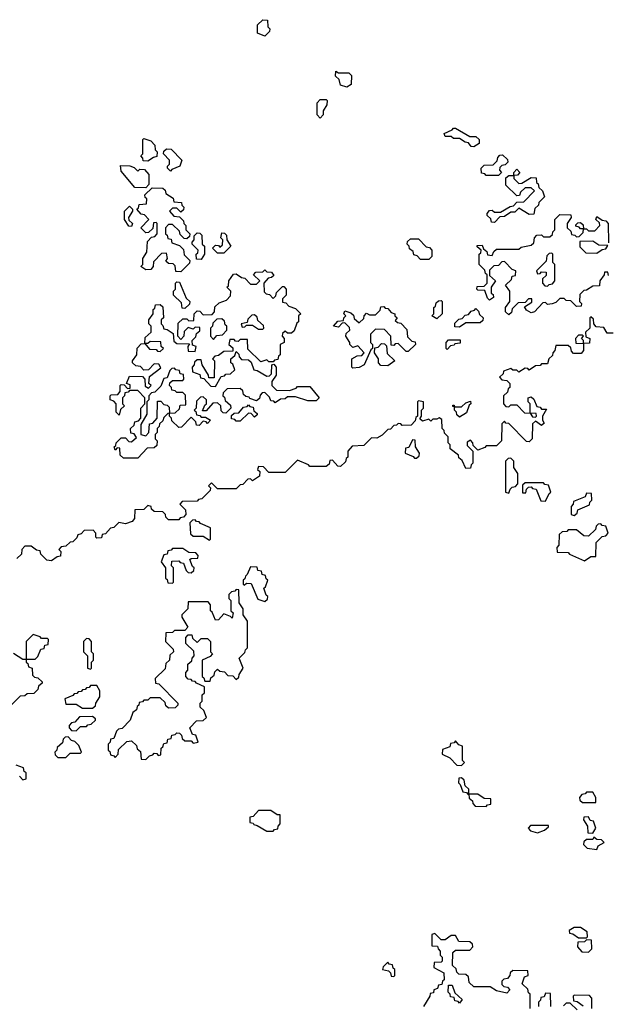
# Model space of a CAD drawing. Extents: x 2776963 to 2884430, y 684484 to 829250.
# Tile 131 of 256: x 2794769 to 2797641, y 788955 to 793760. Entities that reach past the tile are written whole.
import ezdxf

# ---------------------------------------------------------------- set-up
doc = ezdxf.new("R2010")
doc.units = 0

msp = doc.modelspace()

# ---------------------------------------------------------------- linework, layer by layer
at = {"layer": '0CON20XD'}
for points in [[(2795965, 793680), (2795930, 793695), (2795930, 793735), (2795955, 793760), (2795978.3, 793758.3), (2795980, 793725), (2795990, 793715), (2795988.3, 793701.7), (2795965, 793680)], [(2796365, 793430), (2796335, 793440), (2796328.3, 793468.3), (2796310, 793485), (2796311.7, 793508.3), (2796325, 793500), (2796375, 793500), (2796388.3, 793488.3), (2796387, 793443), (2796365, 793430)], [(2796235, 793280), (2796220, 793295), (2796220, 793355), (2796235, 793370), (2796265, 793370), (2796270, 793365), (2796267.5, 793345), (2796250, 793315), (2796250, 793295), (2796235, 793280)], [(2796985, 793140), (2796971.7, 793141.7), (2796958.3, 793158.3), (2796941.7, 793161.7), (2796915, 793180), (2796885, 793180), (2796875, 793190), (2796845, 793190), (2796840, 793205), (2796878.3, 793221.7), (2796885, 793230), (2796895, 793230), (2796965, 793190), (2796995, 793190), (2797010, 793175), (2797010, 793155), (2796985, 793140)], [(2795395, 793070), (2795371.7, 793071.7), (2795370, 793085), (2795360, 793095), (2795370, 793105), (2795370, 793175), (2795375, 793180), (2795408.3, 793168.3), (2795428.3, 793148.3), (2795430, 793125), (2795440, 793115), (2795438.3, 793091.7), (2795421.7, 793088.3), (2795395, 793070)], [(2795505, 793020), (2795490, 793035), (2795490, 793045), (2795500, 793055), (2795500, 793075), (2795470, 793105), (2795471.7, 793118.3), (2795485, 793130), (2795508.3, 793128.3), (2795560, 793075), (2795550, 793045), (2795511.7, 793028.3), (2795505, 793020)], [(2797105, 793000), (2797045, 793000), (2797038.3, 793008.3), (2797021.7, 793011.7), (2797020, 793035), (2797035, 793050), (2797078.3, 793051.7), (2797098.3, 793071.7), (2797101.7, 793088.3), (2797111.7, 793098.3), (2797125, 793100), (2797148.3, 793078.3), (2797150, 793065), (2797138.3, 793051.7), (2797121.7, 793048.3), (2797111.7, 793038.3), (2797110, 793025), (2797120, 793015), (2797105, 793000)], [(2795385, 792940), (2795331.7, 792941.7), (2795265, 793020), (2795261.7, 793048.3), (2795307, 793047), (2795328.3, 793038.3), (2795345, 793020), (2795355, 793030), (2795378.3, 793028.3), (2795400, 793005), (2795400, 792955), (2795385, 792940)], [(2797085, 792770), (2797071.7, 792771.7), (2797068.3, 792788.3), (2797050, 792805), (2797050, 792815), (2797061.7, 792828.3), (2797075, 792830), (2797085, 792820), (2797115, 792820), (2797161.7, 792848.3), (2797178.3, 792851.7), (2797195, 792870), (2797228.3, 792871.7), (2797280, 792925), (2797265, 792940), (2797235, 792940), (2797211.7, 792918.3), (2797208.3, 792901.7), (2797195, 792900), (2797141.7, 792951.7), (2797141.7, 792988.3), (2797155, 793000), (2797180, 793000), (2797180, 793015), (2797195, 793030), (2797210, 793015), (2797198.3, 793001.7), (2797180, 793000), (2797180, 792985), (2797205, 792960), (2797218.3, 792961.7), (2797265, 792990), (2797288.3, 792988.3), (2797290, 792965), (2797298.3, 792958.3), (2797301.7, 792941.7), (2797320, 792925), (2797330, 792895), (2797301.7, 792868.3), (2797300, 792855), (2797281.7, 792838.3), (2797278.3, 792811.7), (2797255, 792810), (2797205, 792840), (2797185, 792820), (2797165, 792820), (2797135, 792800), (2797111.7, 792798.3), (2797085, 792770)], [(2795555, 792530), (2795531.7, 792531.7), (2795528.3, 792558.3), (2795518.3, 792568.3), (2795495, 792570), (2795481.7, 792581.7), (2795490, 792595), (2795485, 792620), (2795461.7, 792618.3), (2795421.7, 792578.3), (2795420, 792555), (2795408.3, 792541.7), (2795385, 792540), (2795360, 792555), (2795370, 792565), (2795370, 792595), (2795390, 792625), (2795393, 792677), (2795411.7, 792698.3), (2795428.3, 792701.7), (2795440, 792715), (2795440, 792765), (2795435, 792770), (2795421.7, 792768.3), (2795418.3, 792741.7), (2795398.3, 792721.7), (2795385, 792720), (2795360, 792745), (2795400, 792785), (2795378.3, 792808.3), (2795361.7, 792811.7), (2795340, 792835), (2795348.3, 792841.7), (2795351.7, 792858.3), (2795388.3, 792861.7), (2795390, 792885), (2795381.7, 792891.7), (2795380, 792905), (2795415, 792940), (2795468.3, 792938.3), (2795478.3, 792928.3), (2795481.7, 792911.7), (2795518.3, 792888.3), (2795521.7, 792871.7), (2795558.3, 792868.3), (2795560, 792855), (2795570, 792845), (2795568.3, 792831.7), (2795555, 792820), (2795535, 792840), (2795515, 792840), (2795500, 792825), (2795521.7, 792801.7), (2795548.3, 792798.3), (2795568.3, 792778.3), (2795570, 792765), (2795580, 792755), (2795580, 792735), (2795600, 792715), (2795598.3, 792701.7), (2795585, 792690), (2795571.7, 792691.7), (2795551.7, 792711.7), (2795548.3, 792728.3), (2795515, 792760), (2795495, 792760), (2795480, 792745), (2795480, 792715), (2795488.3, 792708.3), (2795491.7, 792691.7), (2795508.3, 792688.3), (2795511.7, 792671.7), (2795548.3, 792658.3), (2795568.3, 792638.3), (2795571.7, 792611.7), (2795600, 792585), (2795598.3, 792571.7), (2795555, 792530)], [(2795315, 792750), (2795301.7, 792751.7), (2795280, 792785), (2795280, 792825), (2795305, 792850), (2795320, 792835), (2795320, 792825), (2795300, 792795), (2795301.7, 792781.7), (2795320, 792765), (2795315, 792750)], [(2797155, 792320), (2797140, 792335), (2797140, 792355), (2797160, 792385), (2797160, 792435), (2797140, 792465), (2797168.3, 792491.7), (2797171.7, 792508.3), (2797188.3, 792511.7), (2797190, 792535), (2797171.7, 792541.7), (2797135, 792580), (2797121.7, 792578.3), (2797105, 792560), (2797081.7, 792558.3), (2797061.7, 792538.3), (2797061.7, 792511.7), (2797090, 792485), (2797070, 792455), (2797070, 792425), (2797078.3, 792418.3), (2797080, 792405), (2797061.7, 792391.7), (2797051.7, 792401.7), (2797038.3, 792438.3), (2797005, 792440), (2797000, 792445), (2797001.7, 792458.3), (2797035, 792460), (2797050, 792475), (2797050, 792515), (2797041.7, 792521.7), (2797038.3, 792538.3), (2797010, 792565), (2797010, 792615), (2797018.3, 792621.7), (2797020, 792635), (2797001.7, 792651.7), (2797001.7, 792658.3), (2797025, 792660), (2797031.7, 792641.7), (2797048.3, 792628.3), (2797051.7, 792611.7), (2797075, 792610), (2797081.7, 792628.3), (2797095, 792640), (2797205, 792640), (2797215, 792650), (2797265, 792660), (2797278.3, 792671.7), (2797280, 792695), (2797291.7, 792708.3), (2797315, 792710), (2797325, 792700), (2797355, 792700), (2797368.3, 792711.7), (2797370, 792725), (2797380, 792735), (2797380, 792785), (2797405, 792810), (2797458.3, 792808.3), (2797460, 792795), (2797440, 792765), (2797440, 792745), (2797458.3, 792728.3), (2797461.7, 792711.7), (2797478.3, 792708.3), (2797485, 792700), (2797498.3, 792701.7), (2797518.3, 792721.7), (2797520, 792740), (2797505, 792740), (2797498.3, 792748.3), (2797481.7, 792751.7), (2797481.7, 792758.3), (2797491.7, 792768.3), (2797505, 792770), (2797518.3, 792758.3), (2797520, 792740), (2797535, 792740), (2797545, 792730), (2797575, 792730), (2797600, 792755), (2797598.3, 792768.3), (2797580, 792785), (2797585, 792800), (2797611.7, 792781.7), (2797628.3, 792778.3), (2797640, 792765), (2797641.7, 792671.7)], [(2795655, 792590), (2795631.7, 792591.7), (2795630, 792615), (2795638.3, 792621.7), (2795640, 792635), (2795610, 792665), (2795610, 792675), (2795620, 792685), (2795620, 792705), (2795635, 792720), (2795648.3, 792718.3), (2795658.3, 792708.3), (2795660, 792665), (2795670, 792655), (2795670, 792615), (2795655, 792590)], [(2795765, 792620), (2795735, 792620), (2795710, 792645), (2795725, 792660), (2795738.3, 792658.3), (2795745, 792650), (2795758.3, 792661.7), (2795760, 792685), (2795750, 792695), (2795755, 792720), (2795768.3, 792718.3), (2795778.3, 792708.3), (2795780, 792685), (2795800, 792655), (2795765, 792620)], [(2796765, 792590), (2796725, 792590), (2796708.3, 792608.3), (2796691.7, 792611.7), (2796688.3, 792628.3), (2796671.7, 792641.7), (2796670, 792655), (2796660, 792665), (2796661.7, 792678.3), (2796675, 792690), (2796715, 792690), (2796751.7, 792651.7), (2796768.3, 792648.3), (2796780, 792635), (2796780, 792605), (2796765, 792590)], [(2797585, 792620), (2797611.7, 792638.3), (2797628.3, 792641.7), (2797638.3, 792658.3), (2797595, 792660), (2797565, 792680), (2797501.7, 792678.3), (2797501.7, 792651.7), (2797531.7, 792621.7), (2797585, 792620)], [(2797345, 792460), (2797351.7, 792468.3), (2797368.3, 792471.7), (2797380, 792485), (2797380, 792565), (2797370, 792575), (2797370, 792615), (2797365, 792620), (2797351.7, 792618.3), (2797341.7, 792608.3), (2797338.3, 792581.7), (2797290, 792535), (2797295, 792520), (2797308.3, 792521.7), (2797315, 792530), (2797338.3, 792528.3), (2797338.3, 792511.7), (2797320, 792495), (2797320, 792475), (2797331.7, 792461.7), (2797345, 792460)], [(2795345, 791620), (2795275, 791620), (2795260, 791635), (2795258.3, 791668.3), (2795245, 791670), (2795235, 791660), (2795230, 791675), (2795238.3, 791681.7), (2795240, 791695), (2795265, 791720), (2795285, 791720), (2795301.7, 791701.7), (2795315, 791700), (2795338.3, 791721.7), (2795328.3, 791738.3), (2795311.7, 791741.7), (2795310, 791765), (2795328.3, 791781.7), (2795331.7, 791798.3), (2795348.3, 791801.7), (2795360, 791815), (2795360, 791865), (2795380, 791885), (2795380, 791915), (2795345, 791950), (2795305, 791950), (2795298.3, 791941.7), (2795281.7, 791938.3), (2795280, 791925), (2795270, 791915), (2795270, 791885), (2795280, 791875), (2795261.7, 791858.3), (2795255, 791830), (2795240, 791845), (2795240, 791885), (2795228.3, 791898.3), (2795210, 791905), (2795210, 791925), (2795215, 791930), (2795248.3, 791931.7), (2795260, 791945), (2795260, 791975), (2795265, 791980), (2795278.3, 791978.3), (2795295, 791960), (2795308.3, 791961.7), (2795308.3, 791978.3), (2795290, 791985), (2795305, 792020), (2795368.3, 792018.3), (2795380, 792005), (2795381.7, 791971.7), (2795398.3, 791961.7), (2795410, 791975), (2795400, 791985), (2795401.7, 792018.3), (2795458.3, 792061.7), (2795448.3, 792078.3), (2795425, 792080), (2795398.3, 792051.7), (2795375, 792050), (2795358.3, 792068.3), (2795335, 792070), (2795320, 792085), (2795320, 792095), (2795340, 792125), (2795343, 792157), (2795361.7, 792178.3), (2795380, 792180), (2795381.7, 792208.3), (2795410, 792235), (2795410, 792265), (2795400, 792275), (2795400, 792295), (2795420, 792325), (2795420, 792345), (2795428.3, 792351.7), (2795431.7, 792368.3), (2795455, 792370), (2795468.3, 792358.3), (2795470, 792305), (2795460, 792295), (2795460, 792275), (2795468.3, 792268.3), (2795471.7, 792251.7), (2795488.3, 792248.3), (2795518.3, 792228.3), (2795521.7, 792191.7), (2795535, 792180), (2795598.3, 792178.3), (2795590, 792165), (2795591.7, 792141.7), (2795625, 792140), (2795630, 792165), (2795611.7, 792171.7), (2795610, 792195), (2795628.3, 792211.7), (2795631.7, 792228.3), (2795648.3, 792241.7), (2795648.3, 792258.3), (2795625, 792260), (2795615, 792250), (2795591.7, 792258.3), (2795571.7, 792238.3), (2795570, 792215), (2795555, 792200), (2795540, 792215), (2795541.7, 792278.3), (2795565, 792300), (2795585, 792300), (2795595, 792290), (2795618.3, 792291.7), (2795620, 792325), (2795635, 792340), (2795648.3, 792338.3), (2795665, 792320), (2795708.3, 792321.7), (2795720, 792335), (2795721.7, 792358.3), (2795741.7, 792378.3), (2795778.3, 792391.7), (2795798.3, 792411.7), (2795800, 792435), (2795780, 792455), (2795788.3, 792461.7), (2795790, 792485), (2795811.7, 792518.3), (2795825, 792520), (2795851.7, 792501.7), (2795868.3, 792498.3), (2795895, 792470), (2795925, 792470), (2795940, 792485), (2795910, 792515), (2795921.7, 792528.3), (2795955, 792530), (2795965, 792540), (2795975, 792530), (2795998.3, 792528.3), (2796008.3, 792511.7), (2795998.3, 792501.7), (2795981.7, 792498.3), (2795960, 792475), (2795961.7, 792431.7), (2795971.7, 792421.7), (2795988.3, 792418.3), (2796005, 792400), (2796018.3, 792411.7), (2796021.7, 792428.3), (2796051.7, 792458.3), (2796058.3, 792458.3), (2796070, 792445), (2796070, 792415), (2796051.7, 792398.3), (2796051.7, 792381.7), (2796068.3, 792378.3), (2796081.7, 792361.7), (2796115, 792350), (2796140, 792325), (2796130, 792315), (2796130, 792285), (2796121.7, 792278.3), (2796108.3, 792241.7), (2796095, 792230), (2796075, 792230), (2796065, 792240), (2796051.7, 792228.3), (2796050, 792215), (2796060, 792205), (2796060, 792185), (2796040, 792175), (2796040, 792125), (2796031.7, 792118.3), (2796028.3, 792101.7), (2796011.7, 792098.3), (2796005, 792090), (2795985, 792090), (2795975, 792100), (2795945, 792090), (2795881.7, 792151.7), (2795880, 792200), (2795845, 792200), (2795835, 792190), (2795821.7, 792191.7), (2795815, 792200), (2795795, 792200), (2795790, 792175), (2795808.3, 792158.3), (2795808.3, 792141.7), (2795765, 792140), (2795738.3, 792121.7), (2795721.7, 792118.3), (2795710, 792105), (2795720, 792095), (2795718.3, 792011.7), (2795691.7, 792011.7), (2795690, 792025), (2795660, 792075), (2795655, 792100), (2795635, 792100), (2795621.7, 792088.3), (2795620, 792075), (2795610, 792065), (2795611.7, 792041.7), (2795648.3, 792028.3), (2795651.7, 792011.7), (2795668.3, 792008.3), (2795701.7, 791971.7), (2795725, 791970), (2795751.7, 792018.3), (2795768.3, 792021.7), (2795775, 792030), (2795798.3, 792031.7), (2795818.3, 792051.7), (2795808.3, 792078.3), (2795800, 792085), (2795800, 792105), (2795818.3, 792121.7), (2795825, 792140), (2795838.3, 792128.3), (2795840, 792115), (2795851.7, 792101.7), (2795885, 792100), (2795898.3, 792088.3), (2795911.7, 792051.7), (2795928.3, 792048.3), (2795975, 792020), (2795988.3, 792021.7), (2795998.3, 792031.7), (2796000, 792075), (2796008.3, 792078.3), (2796020, 792065), (2796020, 792025), (2796000, 791995), (2796000, 791975), (2796021.7, 791951.7), (2796085, 791950), (2796118.3, 791961.7), (2796125, 791970), (2796185, 791970), (2796230, 791915), (2796215, 791900), (2796175, 791900), (2796115, 791920), (2796075, 791920), (2796065, 791910), (2796041.7, 791908.3), (2796015, 791890), (2796008.3, 791898.3), (2795995, 791900), (2795988.3, 791918.3), (2795965, 791940), (2795951.7, 791938.3), (2795941.7, 791928.3), (2795938.3, 791911.7), (2795925, 791900), (2795891.7, 791911.7), (2795888.3, 791918.3), (2795871.7, 791921.7), (2795861.7, 791931.7), (2795858.3, 791948.3), (2795845, 791960), (2795781.7, 791958.3), (2795761.7, 791938.3), (2795760, 791925), (2795768.3, 791918.3), (2795771.7, 791901.7), (2795798.3, 791878.3), (2795800, 791865), (2795775, 791840), (2795761.7, 791841.7), (2795751.7, 791851.7), (2795750, 791875), (2795735, 791890), (2795711.7, 791888.3), (2795678.3, 791851.7), (2795661.7, 791851.7), (2795671.7, 791878.3), (2795680, 791885), (2795680, 791905), (2795665, 791920), (2795651.7, 791918.3), (2795631.7, 791898.3), (2795630, 791865), (2795620, 791855), (2795628.3, 791848.3), (2795631.7, 791831.7), (2795648.3, 791828.3), (2795655, 791820), (2795675, 791820), (2795700, 791805), (2795685, 791790), (2795678.3, 791798.3), (2795665, 791800), (2795645, 791780), (2795631.7, 791781.7), (2795628.3, 791798.3), (2795605, 791820), (2795558.3, 791771.7), (2795545, 791770), (2795511.7, 791801.7), (2795510, 791815), (2795500, 791825), (2795500, 791840), (2795491.7, 791838.3), (2795471.7, 791818.3), (2795468.3, 791801.7), (2795451.7, 791788.3), (2795450, 791775), (2795440, 791765), (2795440, 791745), (2795430, 791735), (2795430, 791715), (2795440, 791705), (2795438.3, 791681.7), (2795425, 791670), (2795391.7, 791668.3), (2795345, 791620)], [(2797641.7, 792511.7), (2797638.3, 792528.3), (2797621.7, 792528.3), (2797620, 792515), (2797600, 792485), (2797598.3, 792461.7), (2797565, 792460), (2797535, 792440), (2797521.7, 792438.3), (2797501.7, 792418.3), (2797500, 792385), (2797510, 792375), (2797508.3, 792361.7), (2797485, 792360), (2797458.3, 792388.3), (2797435, 792390), (2797425, 792400), (2797405, 792400), (2797385, 792380), (2797367, 792373), (2797345, 792370), (2797335, 792380), (2797321.7, 792378.3), (2797280, 792335), (2797265, 792330), (2797241.7, 792341.7), (2797231.7, 792358.3), (2797268.3, 792381.7), (2797268.3, 792398.3), (2797251.7, 792398.3), (2797235, 792380), (2797201.7, 792378.3), (2797171.7, 792348.3), (2797168.3, 792331.7), (2797155, 792320)], [(2795575, 792350), (2795561.7, 792351.7), (2795558.3, 792378.3), (2795520, 792415), (2795520, 792435), (2795530, 792445), (2795530, 792475), (2795535, 792480), (2795548.3, 792478.3), (2795581.7, 792401.7), (2795600, 792385), (2795598.3, 792371.7), (2795575, 792350)], [(2796395, 792060), (2796390, 792065), (2796390, 792105), (2796415, 792120), (2796438.3, 792121.7), (2796450, 792135), (2796418.3, 792168.3), (2796395, 792160), (2796380, 792175), (2796380, 792185), (2796360, 792215), (2796361.7, 792228.3), (2796380, 792245), (2796378.3, 792258.3), (2796355, 792280), (2796341.7, 792278.3), (2796325, 792260), (2796300, 792265), (2796321.7, 792288.3), (2796348.3, 792291.7), (2796350, 792305), (2796360, 792315), (2796350, 792325), (2796355, 792340), (2796385, 792330), (2796398.3, 792318.3), (2796401.7, 792301.7), (2796425, 792280), (2796448.3, 792301.7), (2796450, 792315), (2796461.7, 792328.3), (2796475, 792320), (2796505, 792320), (2796528.3, 792341.7), (2796531.7, 792358.3), (2796545, 792360), (2796551.7, 792351.7), (2796565, 792350), (2796581.7, 792331.7), (2796600, 792325), (2796600, 792315), (2796610, 792305), (2796601.7, 792291.7), (2796611.7, 792281.7), (2796628.3, 792278.3), (2796658.3, 792248.3), (2796661.7, 792211.7), (2796681.7, 792191.7), (2796698.3, 792188.3), (2796700, 792175), (2796665, 792140), (2796655, 792140), (2796615, 792180), (2796601.7, 792178.3), (2796595, 792170), (2796581.7, 792171.7), (2796580, 792215), (2796548.3, 792248.3), (2796505, 792250), (2796480, 792225), (2796480, 792185), (2796490, 792175), (2796490, 792155), (2796481.7, 792148.3), (2796450, 792075), (2796425, 792062.5), (2796395, 792060)], [(2796805, 792300), (2796780, 792315), (2796790, 792325), (2796790, 792355), (2796798.3, 792361.7), (2796801.7, 792378.3), (2796811.7, 792388.3), (2796825, 792390), (2796830, 792385), (2796830, 792325), (2796805, 792300)], [(2796915, 792260), (2796891.7, 792261.7), (2796891.7, 792278.3), (2796911.7, 792298.3), (2796928.3, 792301.7), (2796941.7, 792318.3), (2796958.3, 792321.7), (2796971.7, 792338.3), (2796988.3, 792341.7), (2796995, 792350), (2797008.3, 792338.3), (2797011.7, 792321.7), (2797030, 792305), (2797028.3, 792291.7), (2797015, 792280), (2796945, 792280), (2796915, 792260)], [(2797665, 792230), (2797635, 792230), (2797618.3, 792258.3), (2797581.7, 792261.7), (2797570, 792275), (2797568.3, 792298.3), (2797555, 792310), (2797550, 792305), (2797550, 792255), (2797530, 792235), (2797531.7, 792211.7), (2797550, 792205), (2797548.3, 792181.7), (2797520, 792180), (2797520, 792195), (2797510, 792205), (2797520, 792215), (2797515, 792220), (2797495, 792220), (2797480, 792205), (2797481.7, 792181.7), (2797520, 792180), (2797520, 792145), (2797508.3, 792131.7), (2797471.7, 792131.7), (2797461.7, 792141.7), (2797458.3, 792158.3), (2797445, 792170), (2797385, 792170), (2797380, 792145), (2797370, 792135), (2797368.3, 792121.7), (2797350, 792105), (2797345, 792080), (2797315, 792080), (2797308.3, 792071.7), (2797285, 792070), (2797255, 792050), (2797248.3, 792058.3), (2797235, 792060), (2797205, 792040), (2797195, 792050), (2797175, 792050), (2797165, 792057.5), (2797130, 792045), (2797128.3, 792031.7), (2797110, 792015), (2797121.7, 792001.7), (2797145, 792000), (2797160, 791985), (2797160, 791965), (2797151.7, 791958.3), (2797148.3, 791941.7), (2797130, 791925), (2797130, 791885), (2797141.7, 791871.7), (2797155, 791870), (2797165, 791880), (2797195, 791880), (2797231.7, 791841.7), (2797260, 791840), (2797271.7, 791821.7), (2797285, 791820), (2797290, 791825), (2797288.3, 791838.3), (2797260, 791840), (2797260, 791885), (2797250, 791895), (2797250, 791915), (2797265, 791920), (2797278.3, 791908.3), (2797291.7, 791871.7), (2797308.3, 791868.3), (2797315, 791860), (2797340, 791860), (2797320, 791825), (2797320, 791805), (2797328.3, 791791.7), (2797315, 791780), (2797285, 791800), (2797271.7, 791788.3), (2797270, 791715), (2797255, 791700), (2797241.7, 791701.7), (2797155, 791790), (2797141.7, 791791.7), (2797135, 791800), (2797121.7, 791788.3), (2797120, 791705), (2797095, 791680), (2797045, 791680), (2797038.3, 791671.7), (2797005, 791660), (2796981.7, 791681.7), (2796980, 791695), (2796968.3, 791708.3), (2796951.7, 791698.3), (2796951.7, 791681.7), (2796980, 791655), (2796980, 791595), (2796971.7, 791588.3), (2796968.3, 791571.7), (2796945, 791570), (2796928.3, 791608.3), (2796911.7, 791621.7), (2796910, 791635), (2796870, 791665), (2796870, 791685), (2796860, 791695), (2796860, 791725), (2796841.7, 791741.7), (2796840, 791755), (2796830, 791765), (2796828.3, 791808.3), (2796815, 791817.5), (2796805, 791810), (2796785, 791810), (2796775, 791800), (2796765, 791810), (2796735, 791800), (2796721.7, 791811.7), (2796730, 791825), (2796730, 791855), (2796740, 791865), (2796740, 791895), (2796715, 791900), (2796710, 791895), (2796710, 791825), (2796701.7, 791818.3), (2796698.3, 791801.7), (2796678.3, 791781.7), (2796635, 791780), (2796628.3, 791788.3), (2796615, 791790), (2796608.3, 791781.7), (2796595, 791780), (2796578.3, 791761.7), (2796565, 791760), (2796538.3, 791731.7), (2796511.7, 791718.3), (2796485, 791720), (2796448.3, 791681.7), (2796391.7, 791678.3), (2796370, 791655), (2796370, 791625), (2796361.7, 791618.3), (2796358.3, 791601.7), (2796335, 791580), (2796321.7, 791581.7), (2796295, 791610), (2796281.7, 791608.3), (2796278.3, 791591.7), (2796265, 791580), (2796185, 791580), (2796178.3, 791588.3), (2796125, 791610), (2796065, 791550), (2795985, 791550), (2795958.3, 791578.3), (2795935, 791580), (2795930, 791565), (2795940, 791555), (2795938.3, 791531.7), (2795905, 791510), (2795895, 791520), (2795881.7, 791518.3), (2795858.3, 791491.7), (2795845, 791490), (2795825, 791470), (2795735, 791470), (2795705, 791500), (2795690, 791485), (2795700, 791475), (2795698.3, 791461.7), (2795658.3, 791421.7), (2795641.7, 791418.3), (2795635, 791410), (2795561.7, 791408.3), (2795550, 791395), (2795578.3, 791368.3), (2795580, 791345), (2795568.3, 791331.7), (2795551.7, 791328.3), (2795545, 791320), (2795495, 791320), (2795481.7, 791331.7), (2795480, 791345), (2795468.3, 791358.3), (2795425, 791360), (2795411.7, 791371.7), (2795410, 791385), (2795395, 791390), (2795375, 791370), (2795331.7, 791368.3), (2795330, 791325), (2795318.3, 791311.7), (2795285, 791300), (2795253, 791307), (2795228.3, 791281.7), (2795211.7, 791278.3), (2795188.3, 791251.7), (2795171.7, 791248.3), (2795168.3, 791231.7), (2795145, 791230), (2795140, 791235), (2795140, 791255), (2795128.3, 791268.3), (2795083, 791267), (2795068.3, 791251.7), (2795053.6, 791246.4), (2795048.3, 791231.7), (2795028.3, 791211.7), (2795015, 791210), (2794995, 791190), (2794971.7, 791188.3), (2794960, 791175), (2794970, 791165), (2794968.3, 791141.7), (2794951.7, 791138.3), (2794925, 791120), (2794901.7, 791121.7), (2794871.7, 791151.7), (2794868.3, 791168.3), (2794851.7, 791171.7), (2794825, 791190), (2794795, 791190), (2794780, 791175), (2794778.3, 791151.7), (2794755, 791130)], [(2795715, 792200), (2795731.7, 792218.3), (2795758.3, 792221.7), (2795780, 792245), (2795780, 792265), (2795771.7, 792271.7), (2795768.3, 792288.3), (2795755, 792300), (2795731.7, 792298.3), (2795711.7, 792278.3), (2795710, 792265), (2795700, 792255), (2795700, 792215), (2795715, 792200)], [(2795955, 792250), (2795960, 792255), (2795958.3, 792268.3), (2795931.7, 792291.7), (2795928.3, 792308.3), (2795915, 792320), (2795901.7, 792318.3), (2795881.7, 792298.3), (2795878.3, 792281.7), (2795850, 792275), (2795855, 792260), (2795868.3, 792261.7), (2795875, 792270), (2795905, 792270), (2795935, 792250), (2795955, 792250)], [(2795455, 792140), (2795470, 792155), (2795460, 792165), (2795458.3, 792188.3), (2795405, 792190), (2795395, 792180), (2795380, 792180), (2795401.7, 792151.7), (2795435, 792150), (2795441.7, 792141.7), (2795455, 792140)], [(2796565, 792070), (2796531.7, 792071.7), (2796520, 792085), (2796520, 792105), (2796500, 792135), (2796501.7, 792158.3), (2796518.3, 792161.7), (2796535, 792180), (2796548.3, 792178.3), (2796558.3, 792168.3), (2796561.7, 792131.7), (2796600, 792095), (2796565, 792070)], [(2796855, 792150), (2796850, 792155), (2796850, 792185), (2796861.7, 792198.3), (2796918.3, 792198.3), (2796918.3, 792181.7), (2796891.7, 792178.3), (2796888.3, 792171.7), (2796871.7, 792168.3), (2796855, 792150)], [(2795385, 791730), (2795400, 791745), (2795401.7, 791788.3), (2795418.3, 791791.7), (2795440, 791815), (2795441.7, 791898.3), (2795458.3, 791898.3), (2795471.7, 791881.7), (2795488.3, 791878.3), (2795498.3, 791868.3), (2795500, 791840), (2795528.3, 791841.7), (2795548.3, 791861.7), (2795551.7, 791878.3), (2795580, 791880), (2795578.3, 791928.3), (2795565, 791940), (2795535, 791940), (2795528.3, 791948.3), (2795511.7, 791951.7), (2795510, 791965), (2795500, 791975), (2795501.7, 791988.3), (2795515, 792000), (2795565, 792000), (2795570, 792005), (2795568.3, 792028.3), (2795551.7, 792031.7), (2795548.3, 792048.3), (2795531.7, 792051.7), (2795525, 792060), (2795511.7, 792058.3), (2795501.7, 792048.3), (2795488.3, 792011.7), (2795471.7, 792008.3), (2795458.3, 791971.7), (2795428.3, 791941.7), (2795411.7, 791938.3), (2795400, 791925), (2795400, 791905), (2795390, 791895), (2795390, 791835), (2795360, 791785), (2795360, 791735), (2795385, 791730)], [(2795845, 791800), (2795825, 791800), (2795818.3, 791808.3), (2795801.7, 791811.7), (2795801.7, 791828.3), (2795815, 791840), (2795838.3, 791841.7), (2795861.7, 791868.3), (2795878.3, 791871.7), (2795885, 791880), (2795891.7, 791871.7), (2795908.3, 791868.3), (2795911.7, 791851.7), (2795928.3, 791838.3), (2795928.3, 791831.7), (2795915, 791820), (2795898.3, 791838.3), (2795885, 791840), (2795845, 791800)], [(2796915, 791820), (2796901.7, 791831.7), (2796900, 791845), (2796890, 791855), (2796890, 791870), (2796881.7, 791871.7), (2796881.7, 791878.3), (2796888.3, 791878.3), (2796890, 791870), (2796925, 791870), (2796945, 791890), (2796968.3, 791898.3), (2796970, 791885), (2796961.7, 791878.3), (2796948.3, 791841.7), (2796915, 791820)], [(2796705, 791620), (2796718.3, 791631.7), (2796720, 791645), (2796700, 791675), (2796698.3, 791708.3), (2796685, 791710), (2796668.3, 791671.7), (2796651.7, 791668.3), (2796650, 791645), (2796688.3, 791628.3), (2796695, 791620), (2796705, 791620)], [(2797155, 791450), (2797161.7, 791468.3), (2797171.7, 791478.3), (2797188.3, 791481.7), (2797200, 791495), (2797200, 791545), (2797180, 791575), (2797180, 791605), (2797165, 791620), (2797151.7, 791618.3), (2797140, 791605), (2797140, 791455), (2797155, 791450)], [(2797335, 791410), (2797351.7, 791448.3), (2797360, 791455), (2797348.3, 791488.3), (2797331.7, 791491.7), (2797325, 791500), (2797235, 791500), (2797221.7, 791488.3), (2797221.7, 791451.7), (2797238.3, 791451.7), (2797241.7, 791468.3), (2797251.7, 791478.3), (2797265, 791480), (2797271.7, 791471.7), (2797288.3, 791468.3), (2797311.7, 791411.7), (2797335, 791410)], [(2797475, 791340), (2797488.3, 791351.7), (2797491.7, 791368.3), (2797548.3, 791391.7), (2797550, 791405), (2797560, 791415), (2797558.3, 791448.3), (2797535, 791450), (2797528.3, 791431.7), (2797471.7, 791408.3), (2797470, 791395), (2797460, 791385), (2797460, 791345), (2797475, 791340)], [(2795695, 791220), (2795700, 791225), (2795700, 791280), (2795651.7, 791301.7), (2795645, 791310), (2795631.7, 791311.7), (2795625, 791320), (2795611.7, 791318.3), (2795600, 791305), (2795601.7, 791251.7), (2795615, 791240), (2795665, 791240), (2795695, 791220)], [(2797525, 791120), (2797555, 791140), (2797580, 791140), (2797581.7, 791208.3), (2797611.7, 791238.3), (2797628.3, 791241.7), (2797640, 791255), (2797628.3, 791288.3), (2797611.7, 791291.7), (2797605, 791300), (2797591.7, 791298.3), (2797581.7, 791288.3), (2797578.3, 791271.7), (2797545, 791240), (2797521.7, 791241.7), (2797485, 791270), (2797445, 791270), (2797438.3, 791261.7), (2797415, 791260), (2797401.7, 791248.3), (2797400, 791195), (2797390, 791185), (2797391.7, 791161.7), (2797445, 791160), (2797451.7, 791151.7), (2797525, 791120)], [(2795515, 791010), (2795520, 791015), (2795520, 791085), (2795510, 791095), (2795511.7, 791118.3), (2795545, 791120), (2795551.7, 791111.7), (2795568.3, 791108.3), (2795581.7, 791071.7), (2795591.7, 791061.7), (2795605, 791060), (2795618.3, 791071.7), (2795620, 791085), (2795611.7, 791091.7), (2795600, 791125), (2795605, 791130), (2795638.3, 791131.7), (2795640, 791145), (2795628.3, 791158.3), (2795595, 791160), (2795565, 791180), (2795515, 791180), (2795508.3, 791171.7), (2795491.7, 791168.3), (2795488.3, 791151.7), (2795471.7, 791148.3), (2795460, 791115), (2795480, 791085), (2795480, 791035), (2795488.3, 791028.3), (2795491.7, 791011.7), (2795515, 791010)], [(2795965, 790920), (2795978.3, 790931.7), (2795980, 790945), (2795971.7, 790951.7), (2795960, 790985), (2795968.3, 790991.7), (2795980, 791025), (2795971.7, 791031.7), (2795968.3, 791048.3), (2795951.7, 791051.7), (2795948.3, 791068.3), (2795931.7, 791071.7), (2795928.3, 791088.3), (2795895, 791090), (2795878.3, 791051.7), (2795870, 791045), (2795868.3, 791031.7), (2795860, 791025), (2795860, 791005), (2795865, 791000), (2795875, 791010), (2795898.3, 791008.3), (2795931.7, 790931.7), (2795965, 790920)], [(2795385, 790150), (2795401.7, 790168.3), (2795418.3, 790171.7), (2795425, 790180), (2795438.3, 790178.3), (2795445, 790170), (2795458.3, 790171.7), (2795460, 790205), (2795468.3, 790211.7), (2795471.7, 790228.3), (2795488.3, 790231.7), (2795491.7, 790248.3), (2795508.3, 790251.7), (2795511.7, 790268.3), (2795528.3, 790271.7), (2795535, 790280), (2795548.3, 790278.3), (2795558.3, 790268.3), (2795561.7, 790251.7), (2795575, 790240), (2795605, 790240), (2795615, 790230), (2795640, 790235), (2795628.3, 790268.3), (2795611.7, 790271.7), (2795600, 790305), (2795631.7, 790338.3), (2795665, 790340), (2795680, 790355), (2795668.3, 790388.3), (2795650, 790405), (2795650, 790425), (2795660, 790435), (2795660, 790465), (2795670, 790475), (2795670, 790505), (2795631.7, 790521.7), (2795625, 790530), (2795611.7, 790531.7), (2795605, 790540), (2795591.7, 790541.7), (2795580, 790555), (2795580, 790575), (2795590, 790585), (2795590, 790615), (2795608.3, 790631.7), (2795610, 790645), (2795620, 790655), (2795618.3, 790678.3), (2795580, 790715), (2795580, 790745), (2795591.7, 790758.3), (2795608.3, 790758.3), (2795611.7, 790741.7), (2795635, 790720), (2795655, 790740), (2795685, 790740), (2795700, 790725), (2795700, 790675), (2795710, 790665), (2795698.3, 790651.7), (2795660, 790635), (2795660, 790555), (2795668.3, 790548.3), (2795671.7, 790531.7), (2795698.3, 790531.7), (2795701.7, 790548.3), (2795718.3, 790561.7), (2795721.7, 790578.3), (2795735, 790590), (2795745, 790580), (2795768.3, 790578.3), (2795785, 790560), (2795808.3, 790558.3), (2795825, 790540), (2795838.3, 790551.7), (2795840, 790565), (2795860, 790595), (2795840, 790645), (2795868.3, 790671.7), (2795870, 790685), (2795880, 790695), (2795880, 790825), (2795860, 790855), (2795860, 790885), (2795840, 790915), (2795838.3, 790978.3), (2795825, 790980), (2795818.3, 790971.7), (2795801.7, 790968.3), (2795790, 790955), (2795790, 790935), (2795800, 790925), (2795800, 790875), (2795810, 790865), (2795805, 790840), (2795798.3, 790848.3), (2795765, 790860), (2795738.3, 790831.7), (2795725, 790830), (2795708.3, 790868.3), (2795700, 790875), (2795700, 790905), (2795688.3, 790918.3), (2795591.7, 790918.3), (2795590, 790885), (2795560, 790855), (2795560, 790845), (2795590, 790795), (2795575, 790780), (2795525, 790780), (2795515, 790770), (2795481.7, 790768.3), (2795480, 790725), (2795518.3, 790688.3), (2795520, 790675), (2795501.7, 790658.3), (2795500, 790635), (2795481.7, 790618.3), (2795478.3, 790591.7), (2795430, 790545), (2795431.7, 790521.7), (2795448.3, 790518.3), (2795540, 790425), (2795540, 790415), (2795528.3, 790401.7), (2795495, 790400), (2795481.7, 790411.7), (2795478.3, 790428.3), (2795455, 790450), (2795405, 790450), (2795395, 790440), (2795375, 790440), (2795368.3, 790431.7), (2795351.7, 790428.3), (2795350, 790415), (2795341.7, 790408.3), (2795338.3, 790391.7), (2795321.7, 790378.3), (2795308.3, 790341.7), (2795268.3, 790301.7), (2795251.7, 790298.3), (2795241.7, 790288.3), (2795228.3, 790251.7), (2795211.7, 790248.3), (2795210, 790235), (2795200, 790225), (2795200, 790195), (2795208.3, 790188.3), (2795211.7, 790171.7), (2795228.3, 790168.3), (2795235, 790160), (2795250, 790175), (2795251.7, 790198.3), (2795291.7, 790238.3), (2795315, 790240), (2795338.3, 790218.3), (2795341.7, 790201.7), (2795358.3, 790188.3), (2795361.7, 790151.7), (2795385, 790150)], [(2794845, 790640), (2794858.3, 790651.7), (2794871.7, 790688.3), (2794888.3, 790691.7), (2794891.7, 790708.3), (2794908.3, 790711.7), (2794910, 790735), (2794905, 790740), (2794875, 790740), (2794868.3, 790748.3), (2794835, 790760), (2794800, 790725), (2794800, 790640), (2794845, 790640)], [(2795115, 790590), (2795120, 790595), (2795120, 790625), (2795130, 790635), (2795130, 790665), (2795120, 790675), (2795120, 790725), (2795108.3, 790738.3), (2795095, 790740), (2795080, 790725), (2795080, 790675), (2795100, 790655), (2795100, 790595), (2795115, 790590)], [(2794738.3, 790668.3), (2794785, 790640), (2794800, 790640), (2794800, 790625), (2794808.3, 790618.3), (2794811.7, 790601.7), (2794830, 790595), (2794831.7, 790561.7), (2794841.7, 790551.7), (2794858.3, 790548.3), (2794878.3, 790528.3), (2794878.3, 790521.7), (2794861.7, 790508.3), (2794858.3, 790491.7), (2794838.3, 790471.7), (2794805, 790470), (2794795, 790460), (2794771.7, 790458.3), (2794701.7, 790388.3)], [(2795125, 790400), (2795138.3, 790411.7), (2795140, 790425), (2795160, 790455), (2795160, 790485), (2795145, 790510), (2795115, 790510), (2795108.3, 790501.7), (2795095, 790500), (2795088.3, 790491.7), (2795075, 790490), (2795068.3, 790481.7), (2795055, 790480), (2795048.3, 790471.7), (2795035, 790470), (2795028.3, 790461.7), (2794990, 790445), (2794995, 790420), (2795045, 790420), (2795075, 790400), (2795125, 790400)], [(2795045, 790290), (2795065, 790310), (2795095, 790310), (2795101.7, 790318.3), (2795118.3, 790321.7), (2795138.3, 790341.7), (2795138.3, 790348.3), (2795125, 790360), (2795061.7, 790358.3), (2795038.3, 790331.7), (2795021.7, 790328.3), (2795010, 790315), (2795010, 790305), (2795021.7, 790291.7), (2795045, 790290)], [(2794995, 790160), (2795015, 790180), (2795065, 790180), (2795070, 790185), (2795058.3, 790218.3), (2795038.3, 790238.3), (2795021.7, 790241.7), (2795005, 790260), (2794991.7, 790258.3), (2794981.7, 790248.3), (2794978.3, 790231.7), (2794951.7, 790208.3), (2794950, 790195), (2794940, 790185), (2794941.7, 790171.7), (2794955, 790160), (2794995, 790160)], [(2796925, 790120), (2796940, 790135), (2796930, 790145), (2796930, 790215), (2796911.7, 790221.7), (2796895, 790240), (2796888.3, 790231.7), (2796871.7, 790228.3), (2796868.3, 790211.7), (2796831.7, 790198.3), (2796830, 790175), (2796868.3, 790158.3), (2796901.7, 790121.7), (2796925, 790120)], [(2794768.3, 790068.3), (2794785, 790050), (2794800, 790055), (2794800, 790085), (2794791.7, 790091.7), (2794788.3, 790108.3), (2794751.7, 790121.7)], [(2796960, 789980), (2796960, 790005), (2796941.7, 790021.7), (2796938.3, 790048.3), (2796925, 790060), (2796911.7, 790058.3), (2796910, 790035), (2796918.3, 790028.3), (2796931.7, 789991.7), (2796948.3, 789988.3), (2796955, 789980), (2796960, 789980)], [(2797045, 789920), (2797051.7, 789928.3), (2797068.3, 789931.7), (2797068.3, 789958.3), (2797035, 789960), (2797005, 789980), (2796960, 789980), (2796961.7, 789961.7), (2796978.3, 789948.3), (2796980, 789935), (2796991.7, 789921.7), (2797045, 789920)], [(2797580, 789940), (2797580, 789965), (2797565, 789990), (2797535, 789990), (2797528.3, 789981.7), (2797511.7, 789978.3), (2797500, 789965), (2797501.7, 789951.7), (2797515, 789940), (2797575, 789940), (2797580, 789940)], [(2796005, 789800), (2796011.7, 789808.3), (2796028.3, 789811.7), (2796030, 789825), (2796040, 789835), (2796040, 789880), (2796025, 789880), (2795995, 789900), (2795935, 789900), (2795908.3, 789871.7), (2795891.7, 789868.3), (2795891.7, 789841.7), (2795908.3, 789838.3), (2795911.7, 789831.7), (2795928.3, 789828.3), (2795975, 789800), (2796005, 789800)], [(2797565, 789790), (2797580, 789815), (2797568.3, 789848.3), (2797551.7, 789851.7), (2797545, 789870), (2797521.7, 789868.3), (2797520, 789855), (2797540, 789825), (2797541.7, 789791.7), (2797565, 789790)], [(2797295, 789792.5), (2797330, 789805), (2797348.3, 789821.7), (2797348.3, 789828.3), (2797261.7, 789828.3), (2797250, 789815), (2797261.7, 789801.7), (2797295, 789792.5)], [(2797585, 789710), (2797591.7, 789728.3), (2797620, 789745), (2797608.3, 789758.3), (2797585, 789760), (2797570, 789770), (2797565, 789760), (2797535, 789760), (2797521.7, 789748.3), (2797520, 789735), (2797537.5, 789717.5), (2797585, 789710)], [(2797535, 789280), (2797540, 789285), (2797538.3, 789308.3), (2797505, 789330), (2797475, 789330), (2797450, 789315), (2797451.7, 789301.7), (2797468.3, 789298.3), (2797495, 789280), (2797535, 789280)], [(2797260, 788935), (2797260, 789005), (2797251.7, 789011.7), (2797248.3, 789028.3), (2797220, 789055), (2797231.7, 789088.3), (2797250, 789095), (2797248.3, 789118.3), (2797175, 789120), (2797161.7, 789108.3), (2797160, 789095), (2797148.3, 789081.7), (2797131.7, 789078.3), (2797121.7, 789068.3), (2797121.7, 789051.7), (2797131.7, 789041.7), (2797148.3, 789038.3), (2797160, 789025), (2797145, 789010), (2797095, 789020), (2797065, 789040), (2796985, 789040), (2796961.7, 789061.7), (2796958.3, 789088.3), (2796945, 789100), (2796911.7, 789101.7), (2796901.7, 789111.7), (2796898.3, 789128.3), (2796880, 789145), (2796881.7, 789208.3), (2796895, 789220), (2796965, 789220), (2796980, 789235), (2796978.3, 789248.3), (2796965, 789260), (2796911.7, 789261.7), (2796895, 789290), (2796875, 789290), (2796845, 789270), (2796825, 789270), (2796795, 789300), (2796780, 789295), (2796780, 789240), (2796808.3, 789238.3), (2796810, 789225), (2796820, 789215), (2796820, 789195), (2796830, 789185), (2796830, 789165), (2796825, 789160), (2796791.7, 789158.3), (2796790, 789135), (2796838.3, 789108.3), (2796840, 789075), (2796831.7, 789068.3), (2796828.3, 789051.7), (2796811.7, 789048.3), (2796808.3, 789031.7), (2796790, 789025), (2796788.3, 789011.7), (2796771.7, 789008.3), (2796770, 788995), (2796740, 788945)], [(2797545, 789210), (2797560, 789225), (2797558.3, 789268.3), (2797535, 789270), (2797525, 789260), (2797491.7, 789258.3), (2797490, 789235), (2797511.7, 789211.7), (2797545, 789210)], [(2796595, 789090), (2796600, 789095), (2796600, 789125), (2796591.7, 789131.7), (2796588.3, 789148.3), (2796571.7, 789151.7), (2796565, 789160), (2796541.7, 789138.3), (2796540, 789125), (2796568.3, 789118.3), (2796578.3, 789108.3), (2796581.7, 789091.7), (2796595, 789090)], [(2796915, 788960), (2796908.3, 788968.3), (2796891.7, 788971.7), (2796888.3, 788988.3), (2796871.7, 788991.7), (2796870, 789005), (2796860, 789015), (2796861.7, 789048.3), (2796878.3, 789048.3), (2796891.7, 789011.7), (2796928.3, 788978.3), (2796915, 788960)], [(2797360, 788945), (2797358.3, 789008.3), (2797335, 789010), (2797328.3, 788991.7), (2797311.7, 788988.3), (2797310, 788975), (2797300, 788965), (2797300, 788945)], [(2797560, 788935), (2797560, 788985), (2797548.3, 788998.3), (2797475, 789000), (2797470, 788995), (2797471.7, 788971.7), (2797488.3, 788968.3), (2797518.3, 788948.3)], [(2797488.3, 788928.3), (2797455, 788960), (2797435, 788960), (2797421.7, 788948.3)]]:
    msp.add_lwpolyline(points, dxfattribs=at)

doc.saveas('drawing.dxf')
